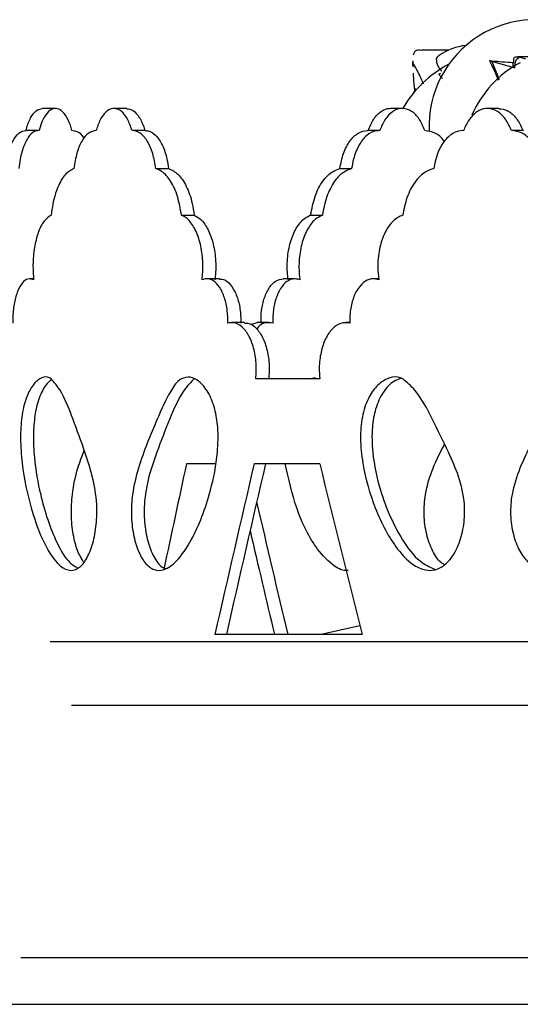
# Model space of a CAD drawing. Header units: millimetres. Extents: x 69 to 135, y 39 to 174.
# Tile 78 of 199: x 80.41 to 81.79, y 114.45 to 117.16. Entities that reach past the tile are written whole.
import ezdxf

# ---------------------------------------------------------------- set-up
doc = ezdxf.new("R2010")
doc.units = ezdxf.units.MM

msp = doc.modelspace()

# ---------------------------------------------------------------- linework, layer by layer
at = {"color": 7, "linetype": 'Continuous', "lineweight": 25}
for p, q in [((81.59413, 117.08088), (81.51912, 117.08088)), ((81.49531, 117.05155), (81.49531, 117.03445)), ((81.49555, 117.04596), (81.49602, 117.05155)), ((81.71306, 117.04977), (81.70691, 117.05208)), ((81.71306, 117.04977), (81.73324, 116.99987)), ((81.77449, 117.03257), (81.71306, 117.04977)), ((81.77093, 117.04661), (81.77093, 117.0344)), ((81.83653, 117.06217), (81.78534, 117.06217)), ((81.80744, 117.05578), (81.78906, 117.06174)), ((81.57165, 117.01607), (81.56687, 117.01343)), ((81.56687, 117.01343), (81.5769, 117.00272)), ((81.50133, 116.97528), (81.49839, 116.96391)), ((80.5092, 116.91997), (80.473, 116.91997)), ((80.70622, 116.91997), (80.67081, 116.91997)), ((81.46614, 116.91997), (81.43371, 116.91997)), ((81.73252, 116.91997), (81.70113, 116.91997)), ((80.46307, 116.85902), (80.42689, 116.85902)), ((80.75762, 116.85902), (80.72221, 116.85902)), ((81.40257, 116.85902), (81.37014, 116.85902)), ((81.8008, 116.85902), (81.76941, 116.85902)), ((80.78623, 116.7543), (80.82165, 116.7543)), ((81.29397, 116.7543), (81.32642, 116.7543)), ((80.85695, 116.62578), (80.89238, 116.62578)), ((81.21346, 116.62578), (81.24592, 116.62578)), ((80.44918, 116.45053), (80.43901, 116.45053)), ((80.96182, 116.45053), (80.92634, 116.45053)), ((81.1704, 116.45053), (81.1379, 116.45053)), ((81.4009, 116.45053), (81.38688, 116.45053)), ((81.03089, 116.32969), (80.9954, 116.32969)), ((81.04808, 116.32409), (81.0659, 116.3295)), ((81.0984, 116.32969), (81.06588, 116.32969)), ((81.32146, 116.32969), (81.31005, 116.32969)), ((81.23854, 116.17498), (81.0622, 116.17498)), ((81.20781, 116.17498), (81.2272, 116.1781)), ((80.87087, 115.94069), (80.9492, 115.94069)), ((81.05754, 115.94069), (81.23854, 115.94069)), ((81.34949, 115.49339), (81.24217, 115.46975)), ((81.35536, 115.46975), (80.94929, 115.46975)), ((80.4945, 115.44998), (82.91925, 115.44998)), ((80.55402, 115.27498), (83.00106, 115.27498)), ((80.41348, 114.57886), (83.29332, 114.57886))]:
    msp.add_line(p, q, dxfattribs=at)
at = {"color": 1, "linetype": 'Continuous', "lineweight": 25}
msp.add_line((79.87795, 114.44998), (83.35836, 114.44998), dxfattribs=at)
at = {"color": 7, "linetype": 'Continuous', "lineweight": 25}
for centre, radius, start, end in [((81.83325, 116.87171), 0.29314, 62.03815, 182.8277), ((81.66188, 116.92775), 0.16744, 96.75435, 124.23518), ((81.74844, 116.75414), 0.32639, 118.10929, 149.57857), ((81.93605, 116.77904), 0.3041, 118.49563, 156.16091)]:
    msp.add_arc(centre, radius, start, end, dxfattribs=at)
for centre, major_axis, ratio, start_param, end_param in [((89.74517, 114.14616), (5.10382, 23.27561), 0.3799169, 1.5770032, 1.5895212), ((89.74517, 118.49257), (7.09481, 23.33966), 0.316959, 1.7758982, 1.7961267), ((89.74517, 118.49257), (7.06712, 23.24858), 0.316959, 1.7763272, 1.796636), ((89.74517, 114.14616), (-7.09481, 23.33966), 0.316959, 1.3981356, 1.4182652), ((89.74517, 118.49257), (-5.10382, 23.27561), 0.3799169, 1.6017295, 1.6174677), ((89.74517, 118.49257), (-5.12382, 23.3668), 0.3799169, 1.6046584, 1.6169584)]:
    msp.add_ellipse(centre, major_axis=major_axis, ratio=ratio, start_param=start_param, end_param=end_param, dxfattribs=at)
for points, knots in [([(81.49737, 117.06778), (81.49999, 117.07637), (81.50263, 117.085), (81.51906, 117.08085), (81.51913, 117.08083)], [0, 0, 0, 0, 0.9962193, 1, 1, 1, 1]), ([(81.56806, 117.06561), (81.56705, 117.06519), (81.56021, 117.06234), (81.55942, 117.05179), (81.56255, 117.03777), (81.57208, 117.02605), (81.57441, 117.02317)], [0, 0, 0, 0, 0.0645109, 0.4408203, 0.8629274, 1, 1, 1, 1]), ([(81.49613, 117.03445), (81.49576, 117.03839), (81.49534, 117.04281), (81.49553, 117.04565), (81.49555, 117.04596)], [0, 0, 0, 0, 0.89199759, 1, 1, 1, 1]), ([(81.5251, 116.987), (81.51881, 117.00132), (81.50823, 117.02541), (81.49921, 117.04003), (81.49555, 117.04596)], [0, 0, 0, 0, 0.5943203, 1, 1, 1, 1]), ([(81.70691, 117.05208), (81.70728, 117.05137), (81.71502, 117.03641), (81.72304, 117.01674), (81.73069, 116.998)], [0, 0, 0, 0, 0.04694871, 1, 1, 1, 1]), ([(81.70691, 117.05208), (81.72523, 117.05048), (81.74605, 117.04868), (81.77069, 117.04691), (81.77364, 117.0467)], [0, 0, 0, 0, 0.8800488, 1, 1, 1, 1]), ([(81.78906, 117.06174), (81.78181, 117.06206), (81.77081, 117.06255), (81.77293, 117.05067), (81.77365, 117.04661)], [0, 0, 0, 0, 0.659282, 1, 1, 1, 1]), ([(81.77629, 117.03145), (81.77717, 117.03863), (81.77921, 117.05534), (81.78548, 117.05941), (81.78906, 117.06174)], [0, 0, 0, 0, 0.4297077, 1, 1, 1, 1]), ([(81.50088, 116.9726), (81.50013, 116.97823), (81.4978, 116.99559), (81.49742, 117.00836), (81.49716, 117.01698)], [0, 0, 0, 0, 0.3241298, 1, 1, 1, 1]), ([(80.42823, 116.85898), (80.42859, 116.86043), (80.43191, 116.87367), (80.44035, 116.89551), (80.45573, 116.91616), (80.46731, 116.91857), (80.47302, 116.91976)], [0, 0, 0, 0, 0.0396942, 0.3631673, 0.686656, 1, 1, 1, 1]), ([(80.55495, 116.85898), (80.55353, 116.86403), (80.54886, 116.88066), (80.53763, 116.90323), (80.52093, 116.91927), (80.50297, 116.9215), (80.48596, 116.9096), (80.47258, 116.88743), (80.46686, 116.86751), (80.46441, 116.85898)], [0, 0, 0, 0, 0.0705136, 0.2322135, 0.3939172, 0.5556125, 0.7173013, 0.8789922, 1, 1, 1, 1]), ([(80.72067, 116.85898), (80.71682, 116.87024), (80.7091, 116.89275), (80.69175, 116.91386), (80.67258, 116.92229), (80.65323, 116.91647), (80.63606, 116.89721), (80.62636, 116.87501), (80.6225, 116.86112), (80.6219, 116.85898)], [0, 0, 0, 0, 0.1617656, 0.3235335, 0.4852951, 0.647049, 0.8088023, 0.9705632, 1, 1, 1, 1]), ([(80.70618, 116.9194), (80.71206, 116.91851), (80.72438, 116.91665), (80.74141, 116.89699), (80.75145, 116.87501), (80.75547, 116.86112), (80.75609, 116.85898)], [0, 0, 0, 0, 0.2943371, 0.617734, 0.9411483, 1, 1, 1, 1]), ([(81.372, 116.85898), (81.3767, 116.87031), (81.3861, 116.89298), (81.40744, 116.91294), (81.42423, 116.92185), (81.43294, 116.91959), (81.43366, 116.9194)], [0, 0, 0, 0, 0.3236424, 0.6472864, 0.9709242, 1, 1, 1, 1]), ([(81.52873, 116.85898), (81.5239, 116.87024), (81.51424, 116.89275), (81.49248, 116.91386), (81.46838, 116.92229), (81.44401, 116.91647), (81.42234, 116.89721), (81.41007, 116.87501), (81.40518, 116.86112), (81.40443, 116.85898)], [0, 0, 0, 0, 0.16176414, 0.3235317, 0.485296, 0.64704905, 0.80880199, 0.97056295, 1, 1, 1, 1]), ([(81.76738, 116.85898), (81.76227, 116.87024), (81.75205, 116.89275), (81.72903, 116.91386), (81.7035, 116.92229), (81.67769, 116.91647), (81.65473, 116.89721), (81.64172, 116.875), (81.63654, 116.86112), (81.63574, 116.85898)], [0, 0, 0, 0, 0.16176602, 0.32353274, 0.4852926, 0.64705005, 0.80880363, 0.97056143, 1, 1, 1, 1]), ([(81.73248, 116.9194), (81.7403, 116.91851), (81.75672, 116.91665), (81.77933, 116.89699), (81.79264, 116.87501), (81.79795, 116.86112), (81.79877, 116.85898)], [0, 0, 0, 0, 0.2943448, 0.6177367, 0.94115, 1, 1, 1, 1]), ([(80.37213, 116.7543), (80.37415, 116.76863), (80.37823, 116.79758), (80.39136, 116.83188), (80.4082, 116.85424), (80.42134, 116.85929), (80.42798, 116.85899), (80.42823, 116.85898)], [0, 0, 0, 0, 0.2436184, 0.49250514, 0.74145064, 0.99041515, 1, 1, 1, 1]), ([(80.46441, 116.85898), (80.46176, 116.85886), (80.4527, 116.85845), (80.43767, 116.84741), (80.42214, 116.82017), (80.41239, 116.78683), (80.40944, 116.76321), (80.40832, 116.7543)], [0, 0, 0, 0, 0.1032655, 0.3519847, 0.6007432, 0.8495185, 1, 1, 1, 1]), ([(80.58858, 116.83761), (80.58849, 116.83779), (80.58332, 116.84821), (80.57127, 116.85656), (80.55979, 116.85826), (80.55495, 116.85898)], [0, 0, 0, 0, 0.0099163, 0.5829592, 1, 1, 1, 1]), ([(80.6219, 116.85898), (80.61487, 116.85783), (80.60079, 116.85553), (80.58219, 116.83279), (80.56741, 116.79872), (80.5628, 116.76919), (80.56047, 116.7543)], [0, 0, 0, 0, 0.2489787, 0.4979541, 0.7469509, 1, 1, 1, 1]), ([(80.78623, 116.7543), (80.7838, 116.76863), (80.7789, 116.79758), (80.76331, 116.83188), (80.74361, 116.85424), (80.72851, 116.85929), (80.72095, 116.85899), (80.72067, 116.85898)], [0, 0, 0, 0, 0.24361735, 0.49250315, 0.74144667, 0.99040918, 1, 1, 1, 1]), ([(80.75609, 116.85898), (80.75912, 116.85886), (80.76944, 116.85845), (80.78685, 116.84741), (80.80513, 116.82017), (80.81676, 116.78683), (80.82031, 116.76321), (80.82165, 116.7543)], [0, 0, 0, 0, 0.1032653, 0.3519873, 0.6007423, 0.84952, 1, 1, 1, 1]), ([(81.29397, 116.7543), (81.2968, 116.76863), (81.30251, 116.79758), (81.32082, 116.83188), (81.34426, 116.85424), (81.36246, 116.85929), (81.37165, 116.85899), (81.372, 116.85898)], [0, 0, 0, 0, 0.2436192, 0.4925056, 0.7414506, 0.9904151, 1, 1, 1, 1]), ([(81.40443, 116.85898), (81.40075, 116.85886), (81.38822, 116.85845), (81.36735, 116.84741), (81.34572, 116.82017), (81.33211, 116.78683), (81.32798, 116.76321), (81.32642, 116.7543)], [0, 0, 0, 0, 0.103264, 0.3519848, 0.6007425, 0.8495189, 1, 1, 1, 1]), ([(81.58167, 116.82871), (81.58135, 116.82929), (81.57481, 116.84125), (81.55621, 116.85471), (81.53794, 116.85755), (81.52873, 116.85898)], [0, 0, 0, 0, 0.0249912, 0.5084538, 1, 1, 1, 1]), ([(81.63574, 116.85898), (81.63479, 116.859), (81.62444, 116.85921), (81.60463, 116.85324), (81.58005, 116.83004), (81.56146, 116.7958), (81.5557, 116.76773), (81.55294, 116.7543)], [0, 0, 0, 0, 0.0252775, 0.2741279, 0.5230174, 0.771932, 1, 1, 1, 1]), ([(81.85383, 116.7543), (81.85055, 116.76895), (81.84401, 116.79824), (81.8232, 116.8323), (81.79692, 116.85541), (81.77728, 116.85778), (81.76738, 116.85898)], [0, 0, 0, 0, 0.2489377, 0.4978776, 0.7468572, 1, 1, 1, 1]), ([(80.56047, 116.7543), (80.55215, 116.74995), (80.5355, 116.74126), (80.51515, 116.70544), (80.50269, 116.66461), (80.49891, 116.63603), (80.49756, 116.62578)], [0, 0, 0, 0, 0.2809784, 0.5619613, 0.8429357, 1, 1, 1, 1]), ([(80.85695, 116.62578), (80.85386, 116.6435), (80.84761, 116.67943), (80.8278, 116.72177), (80.80617, 116.7465), (80.79161, 116.7522), (80.78623, 116.7543)], [0, 0, 0, 0, 0.2733522, 0.5540559, 0.8349378, 1, 1, 1, 1]), ([(80.82165, 116.7543), (80.83045, 116.7502), (80.84841, 116.74183), (80.87135, 116.70715), (80.88616, 116.66607), (80.89069, 116.63677), (80.89238, 116.62578)], [0, 0, 0, 0, 0.2696265, 0.5505709, 0.8315199, 1, 1, 1, 1]), ([(81.21346, 116.62578), (81.2169, 116.6435), (81.22386, 116.67943), (81.24614, 116.72177), (81.27082, 116.7465), (81.28772, 116.7522), (81.29397, 116.7543)], [0, 0, 0, 0, 0.2733519, 0.5540556, 0.8349372, 1, 1, 1, 1]), ([(81.32642, 116.7543), (81.31623, 116.7502), (81.29542, 116.74183), (81.26943, 116.70715), (81.25285, 116.66607), (81.24781, 116.63677), (81.24592, 116.62578)], [0, 0, 0, 0, 0.2696249, 0.5505693, 0.8315193, 1, 1, 1, 1]), ([(81.55294, 116.7543), (81.54561, 116.75191), (81.52698, 116.74581), (81.50044, 116.71952), (81.47776, 116.67725), (81.47071, 116.6424), (81.46735, 116.62578)], [0, 0, 0, 0, 0.1821314, 0.4630254, 0.7439626, 1, 1, 1, 1]), ([(80.49756, 116.62578), (80.49082, 116.62122), (80.47735, 116.61211), (80.46122, 116.57966), (80.45052, 116.53765), (80.44618, 116.49132), (80.44832, 116.46158), (80.4493, 116.44786)], [0, 0, 0, 0, 0.2060401, 0.4120812, 0.6180535, 0.8238178, 1, 1, 1, 1]), ([(80.91387, 116.44786), (80.91461, 116.45483), (80.91706, 116.47761), (80.91554, 116.51783), (80.90584, 116.56323), (80.88905, 116.5996), (80.87145, 116.61902), (80.86027, 116.62423), (80.85695, 116.62578)], [0, 0, 0, 0, 0.0906178, 0.2961241, 0.5015633, 0.7071264, 0.9129115, 1, 1, 1, 1]), ([(80.89238, 116.62578), (80.89861, 116.62241), (80.91268, 116.6148), (80.93148, 116.58723), (80.94586, 116.54699), (80.95264, 116.49944), (80.95157, 116.46547), (80.94945, 116.44884), (80.94932, 116.44786)], [0, 0, 0, 0, 0.1637314, 0.3697658, 0.5757476, 0.7815312, 0.9871091, 1, 1, 1, 1]), ([(81.15125, 116.44786), (81.15044, 116.45483), (81.14782, 116.47761), (81.14945, 116.51783), (81.15986, 116.56323), (81.17806, 116.5996), (81.19736, 116.61902), (81.20977, 116.62423), (81.21346, 116.62578)], [0, 0, 0, 0, 0.0906176, 0.2961243, 0.5015632, 0.7071274, 0.9129125, 1, 1, 1, 1]), ([(81.24592, 116.62578), (81.23902, 116.62241), (81.22343, 116.6148), (81.20295, 116.58723), (81.18742, 116.54699), (81.18016, 116.49944), (81.18131, 116.46547), (81.18359, 116.44884), (81.18372, 116.44786)], [0, 0, 0, 0, 0.1637331, 0.369768, 0.5757478, 0.7815314, 0.9871089, 1, 1, 1, 1]), ([(81.46735, 116.62578), (81.46288, 116.62397), (81.44912, 116.6184), (81.4283, 116.59771), (81.40932, 116.56064), (81.40011, 116.52043), (81.3975, 116.48188), (81.39983, 116.45987), (81.4011, 116.44786)], [0, 0, 0, 0, 0.0992939, 0.3051692, 0.5110339, 0.7167442, 0.8454351, 1, 1, 1, 1]), ([(80.4493, 116.44786), (80.44391, 116.44939), (80.43313, 116.45243), (80.41748, 116.44054), (80.40441, 116.41779), (80.39533, 116.38566), (80.39161, 116.35404), (80.39179, 116.33469), (80.39185, 116.32812)], [0, 0, 0, 0, 0.1814919, 0.3629852, 0.5445003, 0.725869, 0.9069316, 1, 1, 1, 1]), ([(80.98491, 116.32812), (80.98482, 116.33979), (80.98462, 116.36429), (80.97662, 116.39912), (80.96315, 116.42797), (80.94549, 116.4464), (80.92823, 116.45227), (80.91783, 116.44908), (80.91387, 116.44786)], [0, 0, 0, 0, 0.1643653, 0.3450316, 0.5258642, 0.7070088, 0.8884178, 1, 1, 1, 1]), ([(80.96185, 116.44911), (80.96407, 116.44949), (80.9728, 116.451), (80.98785, 116.44046), (81.00425, 116.4184), (81.01582, 116.38627), (81.02067, 116.35451), (81.02046, 116.33492), (81.02039, 116.32812)], [0, 0, 0, 0, 0.0698894, 0.2752888, 0.4807459, 0.6860348, 0.8909813, 1, 1, 1, 1]), ([(81.07661, 116.32812), (81.07671, 116.33978), (81.07691, 116.36428), (81.08515, 116.39917), (81.0991, 116.42777), (81.11742, 116.44696), (81.13115, 116.44923), (81.13792, 116.45035)], [0, 0, 0, 0, 0.1860738, 0.3906012, 0.5953181, 0.8003876, 1, 1, 1, 1]), ([(81.18372, 116.44786), (81.17687, 116.44938), (81.16306, 116.45244), (81.14283, 116.44085), (81.12575, 116.41829), (81.11381, 116.38629), (81.10883, 116.3545), (81.10904, 116.33492), (81.10911, 116.32812)], [0, 0, 0, 0, 0.1782728, 0.3597409, 0.5412535, 0.7226199, 0.9036852, 1, 1, 1, 1]), ([(81.4011, 116.44786), (81.39615, 116.44914), (81.38385, 116.45234), (81.36399, 116.44566), (81.34448, 116.42654), (81.32977, 116.39707), (81.32259, 116.36531), (81.3211, 116.3417), (81.32141, 116.33093), (81.32149, 116.32812)], [0, 0, 0, 0, 0.1217823, 0.3031175, 0.4845479, 0.6658943, 0.8469746, 0.9601073, 1, 1, 1, 1]), ([(81.0622, 116.17498), (81.06298, 116.18946), (81.06455, 116.21844), (81.05703, 116.26064), (81.04309, 116.29595), (81.02372, 116.32041), (81.0033, 116.33111), (80.99033, 116.329), (80.98491, 116.32812)], [0, 0, 0, 0, 0.1744737, 0.3489426, 0.5235346, 0.698547, 0.8740066, 1, 1, 1, 1]), ([(81.03088, 116.32786), (81.03497, 116.32816), (81.04667, 116.32901), (81.0652, 116.31433), (81.08333, 116.28672), (81.09544, 116.24872), (81.10011, 116.20959), (81.09842, 116.18508), (81.09772, 116.17498)], [0, 0, 0, 0, 0.10288, 0.2940607, 0.4852328, 0.676089, 0.8664383, 1, 1, 1, 1]), ([(81.10911, 116.32812), (81.10294, 116.32886), (81.08909, 116.33054), (81.07334, 116.32395), (81.0661, 116.31361), (81.06496, 116.312)], [0, 0, 0, 0, 0.40380014, 0.90699453, 1, 1, 1, 1]), ([(81.32149, 116.32812), (81.31317, 116.32896), (81.29652, 116.33066), (81.27292, 116.3146), (81.25367, 116.28665), (81.24093, 116.24874), (81.23603, 116.20959), (81.2378, 116.18508), (81.23854, 116.17498)], [0, 0, 0, 0, 0.1756664, 0.3513261, 0.5269865, 0.7023556, 0.8772612, 1, 1, 1, 1]), ([(80.49758, 116.17498), (80.50596, 116.16523), (80.5293, 116.13808), (80.55859, 116.06246), (80.58755, 115.98192), (80.61252, 115.9072), (80.62478, 115.83763), (80.62337, 115.77228), (80.61367, 115.71996), (80.59688, 115.67754), (80.57515, 115.65135), (80.54966, 115.6433), (80.51863, 115.65788), (80.47878, 115.71261), (80.44166, 115.81012), (80.41836, 115.91907), (80.41187, 116.00712), (80.41524, 116.07034), (80.42695, 116.12065), (80.4449, 116.15648), (80.46543, 116.17656), (80.48399, 116.18179), (80.4943, 116.17662), (80.49758, 116.17498)], [0, 0, 0, 0, 0.0416967, 0.1161119, 0.1908908, 0.2428866, 0.2955692, 0.3312498, 0.3669296, 0.4029427, 0.4381452, 0.4710316, 0.5130174, 0.5751851, 0.6752403, 0.7632371, 0.8086333, 0.8463601, 0.8843384, 0.9173083, 0.9527299, 0.9849954, 1, 1, 1, 1]), ([(80.50002, 116.1718), (80.49731, 116.17044), (80.48651, 116.16501), (80.4701, 116.13896), (80.45508, 116.09466), (80.44775, 116.03616), (80.44933, 115.95752), (80.46722, 115.8463), (80.50053, 115.74392), (80.53885, 115.67334), (80.56176, 115.65838), (80.5704, 115.65273)], [0, 0, 0, 0, 0.0278483, 0.1105588, 0.1939684, 0.2676761, 0.3660917, 0.5245816, 0.7689692, 0.9128314, 1, 1, 1, 1]), ([(80.85693, 116.17498), (80.8651, 116.1774), (80.88135, 116.18222), (80.90718, 116.16802), (80.93167, 116.13971), (80.95007, 116.09449), (80.95923, 116.03622), (80.95724, 115.95746), (80.93499, 115.84657), (80.89483, 115.74271), (80.84815, 115.67307), (80.81204, 115.6464), (80.7814, 115.64529), (80.75613, 115.66443), (80.73644, 115.69972), (80.72311, 115.74587), (80.71735, 115.80015), (80.7212, 115.86473), (80.74468, 115.95653), (80.78281, 116.04666), (80.81926, 116.13026), (80.84348, 116.16593), (80.85476, 116.17352), (80.85693, 116.17498)], [0, 0, 0, 0, 0.0316946, 0.0630607, 0.1005517, 0.1383591, 0.1717696, 0.2163795, 0.2882204, 0.3989962, 0.4642059, 0.5112632, 0.5473919, 0.5836972, 0.6165103, 0.6505303, 0.6865151, 0.7221024, 0.7740703, 0.8852026, 0.953805, 0.9911266, 1, 1, 1, 1]), ([(80.89236, 116.17498), (80.88275, 116.16523), (80.85599, 116.13808), (80.82353, 116.06246), (80.79222, 115.98192), (80.76584, 115.90721), (80.7531, 115.8376), (80.75457, 115.77234), (80.76464, 115.71973), (80.78242, 115.67842), (80.80004, 115.65516), (80.81111, 115.65251), (80.81337, 115.65196)], [0, 0, 0, 0, 0.0932433, 0.2596512, 0.4268715, 0.5431487, 0.6609614, 0.7407516, 0.8205398, 0.9010729, 0.9797948, 1, 1, 1, 1]), ([(81.46738, 116.17498), (81.47882, 116.16523), (81.51069, 116.13808), (81.55044, 116.06246), (81.58956, 115.98192), (81.62315, 115.9072), (81.63959, 115.83763), (81.63771, 115.77228), (81.62469, 115.71996), (81.60211, 115.67754), (81.57281, 115.65135), (81.53832, 115.6433), (81.49615, 115.65788), (81.44171, 115.71261), (81.3906, 115.81012), (81.35833, 115.91907), (81.34932, 116.00712), (81.35401, 116.07034), (81.37024, 116.12065), (81.39504, 116.15648), (81.42332, 116.17656), (81.44879, 116.18179), (81.4629, 116.17662), (81.46738, 116.17498)], [0, 0, 0, 0, 0.0416971, 0.1161123, 0.1908908, 0.2428867, 0.2955695, 0.3312501, 0.36693, 0.4029431, 0.4381451, 0.4710315, 0.5130178, 0.5751853, 0.6752404, 0.7632374, 0.8086336, 0.8463603, 0.8843386, 0.9173087, 0.95273, 0.984996, 1, 1, 1, 1]), ([(81.46368, 116.1761), (81.45649, 116.17368), (81.43813, 116.16752), (81.41225, 116.13926), (81.39153, 116.09459), (81.38133, 116.03618), (81.38354, 115.9575), (81.40836, 115.84635), (81.45425, 115.74371), (81.50832, 115.67183), (81.54126, 115.65625), (81.55475, 115.64988)], [0, 0, 0, 0, 0.051361, 0.1310346, 0.2113815, 0.282383, 0.377185, 0.5298553, 0.7652689, 0.9038482, 1, 1, 1, 1]), ([(81.94632, 116.17498), (81.95695, 116.1774), (81.97811, 116.18222), (82.01162, 116.16802), (82.04331, 116.13971), (82.06707, 116.09449), (82.07887, 116.03622), (82.07632, 115.95746), (82.04762, 115.84657), (81.99567, 115.74271), (81.93492, 115.67307), (81.88771, 115.6464), (81.8475, 115.64529), (81.81425, 115.66443), (81.78825, 115.69972), (81.77061, 115.74586), (81.76297, 115.80015), (81.76808, 115.86473), (81.79915, 115.95653), (81.84939, 116.04666), (81.89716, 116.13026), (81.92879, 116.16593), (81.94349, 116.17352), (81.94632, 116.17498)], [0, 0, 0, 0, 0.0316952, 0.0630612, 0.1005518, 0.1383593, 0.1717696, 0.2163795, 0.2882206, 0.3989962, 0.4642062, 0.5112629, 0.5473921, 0.5836979, 0.6165104, 0.6505307, 0.6865154, 0.7221028, 0.7740706, 0.8852027, 0.9538052, 0.9911265, 1, 1, 1, 1]), ([(81.58164, 115.66296), (81.57877, 115.66452), (81.56615, 115.67137), (81.54869, 115.70058), (81.53173, 115.74561), (81.52456, 115.80025), (81.52949, 115.86458), (81.54987, 115.93129), (81.57158, 115.97314), (81.58273, 115.99464)], [0, 0, 0, 0, 0.0379575, 0.1666672, 0.3001119, 0.4412625, 0.5808531, 0.7847005, 1, 1, 1, 1]), ([(80.58702, 115.66933), (80.58119, 115.67915), (80.56908, 115.69953), (80.55726, 115.74607), (80.55185, 115.80014), (80.55555, 115.86457), (80.5688, 115.92494), (80.58262, 115.96142), (80.5887, 115.97745)], [0, 0, 0, 0, 0.137506, 0.2854835, 0.4420054, 0.5967977, 0.8228442, 1, 1, 1, 1]), ([(81.31649, 115.64684), (81.31614, 115.64674), (81.30363, 115.64337), (81.27286, 115.66008), (81.22212, 115.71161), (81.17252, 115.80924), (81.1524, 115.89891), (81.14303, 115.94069)], [0, 0, 0, 0, 0.0042494, 0.1476917, 0.3600825, 0.7019186, 1, 1, 1, 1])]:
    msp.add_open_spline(points, degree=3, knots=knots, dxfattribs=at)

doc.saveas('drawing.dxf')
